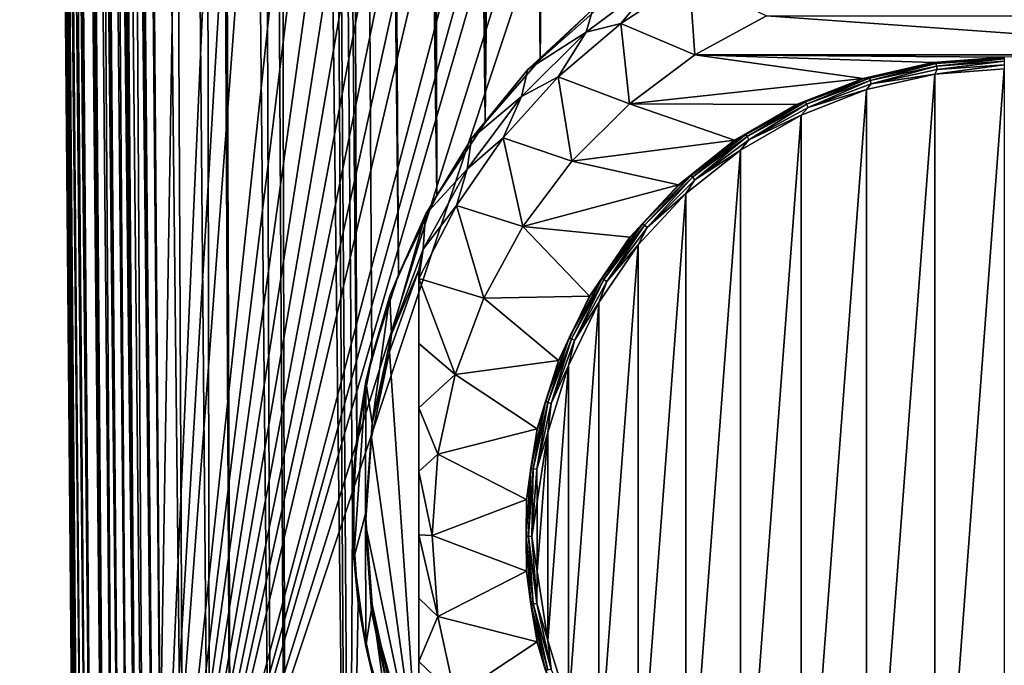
# Model space of a CAD drawing. Header units: metres. Extents: x -90 to 90, y -123 to 74.
# Tile 4 of 131: x -18 to 0, y -105 to -93. Entities that reach past the tile are written whole.
import ezdxf

# ---------------------------------------------------------------- set-up
doc = ezdxf.new("R2010")
doc.units = ezdxf.units.M
doc.layers.add('solid_11662012', color=7, linetype='CONTINUOUS')

msp = doc.modelspace()

# ---------------------------------------------------------------- linework, layer by layer
at = {"layer": 'solid_11662012'}
for points in [[(-8.719511, -93.778252, -58.673393), (-7.977314, 10.850465, -58.75127), (-7.600718, 11.293281, -58.788113)], [(-7.50913, -92.708862, -58.796803), (-8.719511, -93.778252, -58.673393), (-7.600718, 11.293281, -58.788113)], [(-8.719511, -93.778252, -58.673393), (-8.316609, 10.392559, -58.716537), (-7.977314, 10.850465, -58.75127)], [(-8.719511, -93.778252, -58.673393), (-8.618285, 9.922112, -58.684429), (-8.316609, 10.392559, -58.716537)], [(-8.719511, -93.778252, -58.673393), (-8.882627, 9.441089, -58.655338), (-8.618285, 9.922112, -58.684429)], [(-8.719511, -93.778252, -58.673393), (-9.216984, -43.899113, -58.617271), (-8.882627, 9.441089, -58.655338)], [(-9.754084, -94.964386, -58.503555), (-10.888553, 5.915343, -58.342518), (-9.713916, 5.925825, -58.55806)], [(-9.754084, -94.964386, -58.503555), (-9.713916, 5.925825, -58.55806), (-9.216984, -43.899113, -58.617271)], [(-17.461445, -113.087265, -48.751156), (-17.461445, -113.087265, -40.650002), (-18.499296, 5.838559, -40.650002)], [(-17.424213, -113.086937, -40.31786), (-18.499296, 5.838559, -40.650002), (-17.461445, -113.087265, -40.650002)], [(-17.980703, -53.586163, -48.693527), (-17.461445, -113.087265, -48.751156), (-18.499296, 5.838559, -40.650002)], [(-18.488432, 4.895641, -40.561142), (-18.499296, 5.838559, -40.650002), (-17.424213, -113.086937, -40.31786)], [(-17.380363, -113.085381, -50.02211), (-18.42732, 5.840466, -49.829792), (-18.394505, 5.841015, -50.076061)], [(-17.980703, -53.586163, -48.693527), (-18.42732, 5.840466, -49.829792), (-17.461445, -113.087265, -48.751156)], [(-17.405481, -113.085793, -49.807739), (-17.461445, -113.087265, -48.751156), (-18.42732, 5.840466, -49.829792)], [(-17.380363, -113.085381, -50.02211), (-17.405481, -113.085793, -49.807739), (-18.42732, 5.840466, -49.829792)], [(-17.229906, -113.083244, -50.890713), (-18.394505, 5.841015, -50.076061), (-18.210295, 5.843629, -51.018921)], [(-17.380363, -113.085381, -50.02211), (-18.394505, 5.841015, -50.076061), (-17.229906, -113.083244, -50.890713)], [(-17.139853, -113.082108, -51.266918), (-18.210295, 5.843629, -51.018921), (-18.082304, 5.845249, -51.489803)], [(-17.139853, -113.082108, -51.266918), (-17.229906, -113.083244, -50.890713), (-18.210295, 5.843629, -51.018921)], [(-16.924417, -113.079552, -51.984272), (-18.082304, 5.845249, -51.489803), (-17.851381, 5.847994, -52.173176)], [(-17.139853, -113.082108, -51.266918), (-18.082304, 5.845249, -51.489803), (-16.924417, -113.079552, -51.984272)], [(-16.743069, -113.077522, -52.473057), (-17.851381, 5.847994, -52.173176), (-17.569237, 5.851171, -52.843639)], [(-16.743069, -113.077522, -52.473057), (-16.924417, -113.079552, -51.984272), (-17.851381, 5.847994, -52.173176)], [(-16.463842, -113.074509, -53.105251), (-17.569237, 5.851171, -52.843639), (-17.355827, 5.853495, -53.275688)], [(-16.743069, -113.077522, -52.473057), (-17.569237, 5.851171, -52.843639), (-16.463842, -113.074509, -53.105251)], [(-16.167419, -113.071396, -53.671272), (-17.355827, 5.853495, -53.275688), (-16.866058, 5.858659, -54.1092)], [(-16.167419, -113.071396, -53.671272), (-16.463842, -113.074509, -53.105251), (-17.355827, 5.853495, -53.275688)], [(-15.808626, -113.067734, -54.258095), (-16.866058, 5.858659, -54.1092), (-16.730871, 5.860054, -54.310352)], [(-16.167419, -113.071396, -53.671272), (-16.866058, 5.858659, -54.1092), (-15.808626, -113.067734, -54.258095)], [(-15.416077, -113.063782, -54.81134), (-16.730871, 5.860054, -54.310352), (-15.985646, 5.867573, -55.262051)], [(-15.416077, -113.063782, -54.81134), (-15.808626, -113.067734, -54.258095), (-16.730871, 5.860054, -54.310352)], [(-14.926398, -113.058884, -55.405231), (-15.985646, 5.867573, -55.262051), (-15.131041, 5.875944, -56.116871)], [(-15.416077, -113.063782, -54.81134), (-15.985646, 5.867573, -55.262051), (-14.926398, -113.058884, -55.405231)], [(-14.524571, -113.054977, -55.830326), (-15.131041, 5.875944, -56.116871), (-14.952001, 5.877672, -56.271763)], [(-14.524571, -113.054977, -55.830326), (-14.926398, -113.058884, -55.405231), (-15.131041, 5.875944, -56.116871)], [(-13.771912, -113.047821, -56.50877), (-14.952001, 5.877672, -56.271763), (-14.179542, 5.885043, -56.862328)], [(-14.524571, -113.054977, -55.830326), (-14.952001, 5.877672, -56.271763), (-13.771912, -113.047821, -56.50877)], [(-13.505107, -113.045288, -56.718384), (-14.179542, 5.885043, -56.862328), (-13.781243, 5.888798, -57.12344)], [(-13.505107, -113.045288, -56.718384), (-13.771912, -113.047821, -56.50877), (-14.179542, 5.885043, -56.862328)], [(-12.372658, -113.034729, -57.462215), (-13.781243, 5.888798, -57.12344), (-13.145052, 5.894739, -57.48753)], [(-13.505107, -113.045288, -56.718384), (-13.781243, 5.888798, -57.12344), (-12.372658, -113.034729, -57.462215)], [(-12.166336, -100.907837, -57.619541), (-13.145052, 5.894739, -57.48753), (-12.499776, 5.9007, -57.797127)], [(-12.372658, -113.034729, -57.462215), (-13.145052, 5.894739, -57.48753), (-12.309244, -113.034111, -57.497665)], [(-12.249502, -102.447067, -57.570297), (-12.309244, -113.034111, -57.497665), (-13.145052, 5.894739, -57.48753)], [(-12.166336, -100.907837, -57.619541), (-12.249502, -102.447067, -57.570297), (-13.145052, 5.894739, -57.48753)], [(-11.381882, -97.822968, -57.991817), (-12.499776, 5.9007, -57.797127), (-12.042686, 5.904888, -57.983341)], [(-11.882363, -99.364059, -57.7659), (-12.166336, -100.907837, -57.619541), (-12.499776, 5.9007, -57.797127)], [(-11.381882, -97.822968, -57.991817), (-11.882363, -99.364059, -57.7659), (-12.499776, 5.9007, -57.797127)], [(-10.662796, -96.333664, -58.257179), (-12.042686, 5.904888, -57.983341), (-11.13446, 5.913129, -58.278698)], [(-10.662796, -96.333664, -58.257179), (-11.381882, -97.822968, -57.991817), (-12.042686, 5.904888, -57.983341)], [(-10.662796, -96.333664, -58.257179), (-11.13446, 5.913129, -58.278698), (-10.888553, 5.915343, -58.342518)], [(-9.754084, -94.964386, -58.503555), (-10.662796, -96.333664, -58.257179), (-10.888553, 5.915343, -58.342518)], [(-18.472826, 3.981299, -40.474854), (-18.488432, 4.895641, -40.561142), (-17.424213, -113.086937, -40.31786)], [(-18.452894, 3.095529, -40.391388), (-18.472826, 3.981299, -40.474854), (-17.424213, -113.086937, -40.31786)], [(-18.415855, 1.821661, -40.272099), (-18.452894, 3.095529, -40.391388), (-17.424213, -113.086937, -40.31786)], [(-18.415855, 1.821661, -40.272099), (-17.424213, -113.086937, -40.31786), (-17.313488, -113.085976, -40.000389)], [(-18.371523, 0.613477, -40.160343), (-18.415855, 1.821661, -40.272099), (-17.313488, -113.085976, -40.000389)], [(-18.320587, -0.539174, -40.055023), (-18.371523, 0.613477, -40.160343), (-17.313488, -113.085976, -40.000389)], [(-18.264065, -1.636235, -39.956398), (-18.320587, -0.539174, -40.055023), (-17.313488, -113.085976, -40.000389)], [(-18.264065, -1.636235, -39.956398), (-17.313488, -113.085976, -40.000389), (-17.134834, -113.084412, -39.715553)], [(-18.202646, -2.681697, -39.864223), (-18.264065, -1.636235, -39.956398), (-17.134834, -113.084412, -39.715553)], [(-18.136782, -3.680289, -39.778095), (-18.202646, -2.681697, -39.864223), (-17.134834, -113.084412, -39.715553)], [(-18.067282, -4.631138, -39.698227), (-18.136782, -3.680289, -39.778095), (-17.134834, -113.084412, -39.715553)], [(-18.067282, -4.631138, -39.698227), (-17.134834, -113.084412, -39.715553), (-16.897228, -113.082344, -39.477673)], [(-17.99431, -5.540226, -39.624115), (-18.067282, -4.631138, -39.698227), (-16.897228, -113.082344, -39.477673)], [(-17.91853, -6.406679, -39.555885), (-17.99431, -5.540226, -39.624115), (-16.897228, -113.082344, -39.477673)], [(-17.840227, -7.233474, -39.493317), (-17.91853, -6.406679, -39.555885), (-16.897228, -113.082344, -39.477673)], [(-17.718927, -8.401394, -39.409924), (-17.840227, -7.233474, -39.493317), (-16.897228, -113.082344, -39.477673)], [(-17.718927, -8.401394, -39.409924), (-16.897228, -113.082344, -39.477673), (-16.612606, -113.079857, -39.298695)], [(-17.594036, -9.486814, -39.338791), (-17.718927, -8.401394, -39.409924), (-16.612606, -113.079857, -39.298695)], [(-17.466734, -10.492308, -39.279629), (-17.594036, -9.486814, -39.338791), (-16.612606, -113.079857, -39.298695)], [(-17.466734, -10.492308, -39.279629), (-16.612606, -113.079857, -39.298695), (-16.295271, -113.077087, -39.187607)], [(-17.337831, -11.42347, -39.232021), (-17.466734, -10.492308, -39.279629), (-16.295271, -113.077087, -39.187607)], [(-17.20822, -12.283577, -39.195618), (-17.337831, -11.42347, -39.232021), (-16.295271, -113.077087, -39.187607)], [(-17.07868, -13.075923, -39.170059), (-17.20822, -12.283577, -39.195618), (-16.295271, -113.077087, -39.187607)], [(-17.07868, -13.075923, -39.170059), (-16.295271, -113.077087, -39.187607), (-15.961503, -113.074173, -39.150002)], [(-16.94964, -13.806651, -39.154957), (-17.07868, -13.075923, -39.170059), (-15.961503, -113.074173, -39.150002)], [(-16.94964, -13.806651, -39.154957), (-15.961503, -113.074173, -39.150002), (-16.821955, -14.476129, -39.150002)], [(-14.38139, -16.258156, -39.150002), (-16.821955, -14.476129, -39.150002), (-15.961503, -113.074173, -39.150002)], [(-15.961503, -113.074173, -39.150002), (15.961503, -113.074173, -39.150002), (16.821955, -14.476129, -39.150002)], [(14.38139, -16.258156, -39.150002), (-15.961503, -113.074173, -39.150002), (16.821955, -14.476129, -39.150002)], [(-11.740017, -17.757565, -39.150002), (-14.38139, -16.258156, -39.150002), (-15.961503, -113.074173, -39.150002)], [(14.38139, -16.258156, -39.150002), (11.740017, -17.757565, -39.150002), (-15.961503, -113.074173, -39.150002)], [(-10.357509, -18.392044, -39.150002), (-11.740017, -17.757565, -39.150002), (-15.961503, -113.074173, -39.150002)], [(11.740017, -17.757565, -39.150002), (10.357509, -18.392044, -39.150002), (-15.961503, -113.074173, -39.150002)], [(-8.941588, -18.9459, -39.150002), (-10.357509, -18.392044, -39.150002), (-15.961503, -113.074173, -39.150002)], [(10.357509, -18.392044, -39.150002), (8.941588, -18.9459, -39.150002), (-15.961503, -113.074173, -39.150002)], [(-6.028084, -19.805273, -39.150002), (-8.941588, -18.9459, -39.150002), (-15.961503, -113.074173, -39.150002)], [(8.941588, -18.9459, -39.150002), (6.028084, -19.805273, -39.150002), (-15.961503, -113.074173, -39.150002)], [(-4.538603, -20.108446, -39.150002), (-6.028084, -19.805273, -39.150002), (-15.961503, -113.074173, -39.150002)], [(6.028084, -19.805273, -39.150002), (4.538603, -20.108446, -39.150002), (-15.961503, -113.074173, -39.150002)], [(-3.033897, -20.325756, -39.150002), (-4.538603, -20.108446, -39.150002), (-15.961503, -113.074173, -39.150002)], [(4.538603, -20.108446, -39.150002), (3.033897, -20.325756, -39.150002), (-15.961503, -113.074173, -39.150002)], [(-1.51937, -20.456408, -39.150002), (-3.033897, -20.325756, -39.150002), (-15.961503, -113.074173, -39.150002)], [(3.033897, -20.325756, -39.150002), (1.51937, -20.456408, -39.150002), (-15.961503, -113.074173, -39.150002)], [(0, -20.499998, -39.150002), (-1.51937, -20.456408, -39.150002), (-15.961503, -113.074173, -39.150002)], [(1.51937, -20.456408, -39.150002), (0, -20.499998, -39.150002), (-15.961503, -113.074173, -39.150002)], [(-9.754084, -94.964386, -58.503555), (-9.216984, -43.899113, -58.617271), (-8.719511, -93.778252, -58.673393)], [(-6.487671, -92.238029, -57.769974), (-7.858339, -93.262695, -57.716274), (-7.730769, -92.829773, -57.738964)], [(-7.2072, -93.10302, -64.712532), (-7.858339, -93.262695, -57.716274), (-6.487671, -92.238029, -57.769974)], [(-5.91467, -92.257668, -64.756836), (-7.2072, -93.10302, -64.712532), (-6.487671, -92.238029, -57.769974)], [(-5.811882, -93.691147, -65.404388), (-7.2072, -93.10302, -64.712532), (-5.91467, -92.257668, -64.756836)], [(-4.465704, -92.957092, -65.442856), (-5.811882, -93.691147, -65.404388), (-5.91467, -92.257668, -64.756836)], [(-7.730769, -92.829773, -57.738964), (-8.952531, -93.969208, -57.679249), (-8.719511, -93.778252, -58.673393)], [(-7.858339, -93.262695, -57.716274), (-8.952531, -93.969208, -57.679249), (-7.730769, -92.829773, -57.738964)], [(-7.730769, -92.829773, -57.738964), (-8.719511, -93.778252, -58.673393), (-7.50913, -92.708862, -58.796803)], [(5.811892, -93.691154, -65.404388), (-5.811882, -93.691147, -65.404388), (-4.465704, -92.957092, -65.442856)], [(5.811892, -93.691154, -65.404388), (-4.465704, -92.957092, -65.442856), (4.465718, -92.9571, -65.442856)], [(-7.2072, -93.10302, -64.712532), (-8.380338, -94.107292, -64.659897), (-7.858339, -93.262695, -57.716274)], [(-7.039738, -94.609047, -65.356285), (-8.380338, -94.107292, -64.659897), (-7.2072, -93.10302, -64.712532)], [(-5.811882, -93.691147, -65.404388), (-7.039738, -94.609047, -65.356285), (-7.2072, -93.10302, -64.712532)], [(-7.858339, -93.262695, -57.716274), (-9.068998, -94.471695, -57.652912), (-8.952531, -93.969208, -57.679249)], [(-8.380338, -94.107292, -64.659897), (-9.068998, -94.471695, -57.652912), (-7.858339, -93.262695, -57.716274)], [(-8.952531, -93.969208, -57.679249), (-9.754084, -94.964386, -58.503555), (-8.719511, -93.778252, -58.673393)], [(-2.652802, -94.133865, -65.381187), (-7.039738, -94.609047, -65.356285), (-5.811882, -93.691147, -65.404388)], [(0, -93.734573, -65.402115), (-5.811882, -93.691147, -65.404388), (5.811892, -93.691154, -65.404388)], [(-1.341377, -93.834953, -65.396851), (-5.811882, -93.691147, -65.404388), (0, -93.734573, -65.402115)], [(-1.341377, -93.834953, -65.396851), (-2.652802, -94.133865, -65.381187), (-5.811882, -93.691147, -65.404388)], [(-1.34138, -93.845421, -65.596573), (-1.341377, -93.834953, -65.396851), (0, -93.734573, -65.402115)], [(-1.34138, -93.845421, -65.596573), (0, -93.734573, -65.402115), (0, -93.745041, -65.601837)], [(-1.278667, -93.855576, -65.672684), (-1.34138, -93.845421, -65.596573), (0, -93.745041, -65.601837)], [(-1.278667, -93.855576, -65.672684), (0, -93.745041, -65.601837), (0, -93.764244, -65.677475)], [(-1.272489, -93.901878, -65.735291), (-1.278667, -93.855576, -65.672684), (0, -93.764244, -65.677475)], [(-1.272489, -93.901878, -65.735291), (0, -93.764244, -65.677475), (0, -93.810997, -65.740051)], [(-8.952531, -93.969208, -57.679249), (-10.008006, -95.264763, -57.611351), (-9.754084, -94.964386, -58.503555)], [(-9.068998, -94.471695, -57.652912), (-10.008006, -95.264763, -57.611351), (-8.952531, -93.969208, -57.679249)], [(-2.652797, -94.144333, -65.58091), (-2.652802, -94.133865, -65.381187), (-1.341377, -93.834953, -65.396851)], [(-1.34138, -93.845421, -65.596573), (-2.652797, -94.144333, -65.58091), (-1.341377, -93.834953, -65.396851)], [(-2.531304, -94.127693, -65.658424), (-2.652797, -94.144333, -65.58091), (-1.34138, -93.845421, -65.596573)], [(-1.278667, -93.855576, -65.672684), (-2.531304, -94.127693, -65.658424), (-1.34138, -93.845421, -65.596573)], [(-2.519074, -94.172684, -65.721092), (-2.531304, -94.127693, -65.658424), (-1.278667, -93.855576, -65.672684)], [(-1.272489, -93.901878, -65.735291), (-2.519074, -94.172684, -65.721092), (-1.278667, -93.855576, -65.672684)], [(-2.500768, -94.237213, -65.761131), (-2.519074, -94.172684, -65.721092), (-1.272489, -93.901878, -65.735291)], [(-1.263242, -93.968376, -65.775223), (-2.500768, -94.237213, -65.761131), (-1.272489, -93.901878, -65.735291)], [(-1.263242, -93.968376, -65.775223), (-1.306346, -94.052605, -65.785995), (-2.500768, -94.237213, -65.761131)], [(0, -93.878151, -65.779953), (0, -93.955231, -65.7911), (-1.306346, -94.052605, -65.785995)], [(-1.263242, -93.968376, -65.775223), (0, -93.878151, -65.779953), (-1.306346, -94.052605, -65.785995)], [(-1.306296, -111.433746, -64.875084), (-1.306346, -94.052605, -65.785995), (0, -93.955231, -65.7911)], [(-1.306296, -111.433746, -64.875084), (0, -93.955231, -65.7911), (0, -111.531113, -64.86998)], [(-1.263242, -93.968376, -65.775223), (-1.272489, -93.901878, -65.735291), (0, -93.810997, -65.740051)], [(-1.263242, -93.968376, -65.775223), (0, -93.810997, -65.740051), (0, -93.878151, -65.779953)], [(-8.380338, -94.107292, -64.659897), (-9.414525, -95.253784, -64.599815), (-9.068998, -94.471695, -57.652912)], [(-8.124299, -95.692116, -65.299522), (-9.414525, -95.253784, -64.599815), (-8.380338, -94.107292, -64.659897)], [(-7.039738, -94.609047, -65.356285), (-8.124299, -95.692116, -65.299522), (-8.380338, -94.107292, -64.659897)], [(-2.652802, -94.133865, -65.381187), (-3.904946, -94.624626, -65.355469), (-7.039738, -94.609047, -65.356285)], [(-3.904954, -94.635094, -65.555191), (-3.904946, -94.624626, -65.355469), (-2.652802, -94.133865, -65.381187)], [(-2.652797, -94.144333, -65.58091), (-3.904954, -94.635094, -65.555191), (-2.652802, -94.133865, -65.381187)], [(-3.732411, -94.575073, -65.634979), (-3.904954, -94.635094, -65.555191), (-2.652797, -94.144333, -65.58091)], [(-2.531304, -94.127693, -65.658424), (-3.732411, -94.575073, -65.634979), (-2.652797, -94.144333, -65.58091)], [(-3.714378, -94.617905, -65.697762), (-3.732411, -94.575073, -65.634979), (-2.531304, -94.127693, -65.658424)], [(-2.519074, -94.172684, -65.721092), (-3.714378, -94.617905, -65.697762), (-2.531304, -94.127693, -65.658424)], [(-2.589638, -111.141983, -64.890373), (-2.589697, -94.344376, -65.770699), (-1.306346, -94.052605, -65.785995)], [(-2.500768, -94.237213, -65.761131), (-1.306346, -94.052605, -65.785995), (-2.589697, -94.344376, -65.770699)], [(-1.306296, -111.433746, -64.875084), (-2.589638, -111.141983, -64.890373), (-1.306346, -94.052605, -65.785995)], [(-3.814401, -110.662643, -64.915497), (-3.814464, -94.82373, -65.745583), (-2.589697, -94.344376, -65.770699)], [(-3.687386, -94.679192, -65.737968), (-2.589697, -94.344376, -65.770699), (-3.814464, -94.82373, -65.745583)], [(-2.589638, -111.141983, -64.890373), (-3.814401, -110.662643, -64.915497), (-2.589697, -94.344376, -65.770699)], [(-3.687386, -94.679192, -65.737968), (-3.714378, -94.617905, -65.697762), (-2.519074, -94.172684, -65.721092)], [(-2.500768, -94.237213, -65.761131), (-3.687386, -94.679192, -65.737968), (-2.519074, -94.172684, -65.721092)], [(-2.500768, -94.237213, -65.761131), (-2.589697, -94.344376, -65.770699), (-3.687386, -94.679192, -65.737968)], [(-9.068998, -94.471695, -57.652912), (-10.095026, -95.840424, -57.581181), (-10.008006, -95.264763, -57.611351)], [(-9.414525, -95.253784, -64.599815), (-10.095026, -95.840424, -57.581181), (-9.068998, -94.471695, -57.652912)], [(-5.06989, -95.296288, -65.320267), (-8.124299, -95.692116, -65.299522), (-7.039738, -94.609047, -65.356285)], [(-3.904946, -94.624626, -65.355469), (-5.06989, -95.296288, -65.320267), (-7.039738, -94.609047, -65.356285)], [(-5.06988, -95.306747, -65.519989), (-5.06989, -95.296288, -65.320267), (-3.904946, -94.624626, -65.355469)], [(-3.904954, -94.635094, -65.555191), (-5.06988, -95.306747, -65.519989), (-3.904946, -94.624626, -65.355469)], [(-4.857537, -95.188591, -65.602829), (-5.06988, -95.306747, -65.519989), (-3.904954, -94.635094, -65.555191)], [(-3.732411, -94.575073, -65.634979), (-4.857537, -95.188591, -65.602829), (-3.904954, -94.635094, -65.555191)], [(-4.834067, -95.228462, -65.665764), (-4.857537, -95.188591, -65.602829), (-3.732411, -94.575073, -65.634979)], [(-3.714378, -94.617905, -65.697762), (-4.834067, -95.228462, -65.665764), (-3.732411, -94.575073, -65.634979)], [(-4.79894, -95.285316, -65.706207), (-4.834067, -95.228462, -65.665764), (-3.714378, -94.617905, -65.697762)], [(-3.687386, -94.679192, -65.737968), (-4.79894, -95.285316, -65.706207), (-3.714378, -94.617905, -65.697762)], [(-3.687386, -94.679192, -65.737968), (-3.814464, -94.82373, -65.745583), (-4.79894, -95.285316, -65.706207)], [(-4.954244, -110.006126, -64.949905), (-4.954308, -95.480255, -65.711174), (-3.814464, -94.82373, -65.745583)], [(-4.79894, -95.285316, -65.706207), (-3.814464, -94.82373, -65.745583), (-4.954308, -95.480255, -65.711174)], [(-3.814401, -110.662643, -64.915497), (-4.954244, -110.006126, -64.949905), (-3.814464, -94.82373, -65.745583)], [(-10.008006, -95.264763, -57.611351), (-10.662796, -96.333664, -58.257179), (-9.754084, -94.964386, -58.503555)], [(-10.008006, -95.264763, -57.611351), (-10.876671, -96.69133, -57.536587), (-10.662796, -96.333664, -58.257179)], [(-10.095026, -95.840424, -57.581181), (-10.876671, -96.69133, -57.536587), (-10.008006, -95.264763, -57.611351)], [(-9.414525, -95.253784, -64.599815), (-10.292552, -96.523369, -64.533279), (-10.095026, -95.840424, -57.581181)], [(-9.043462, -96.918289, -65.23526), (-10.292552, -96.523369, -64.533279), (-9.414525, -95.253784, -64.599815)], [(-8.124299, -95.692116, -65.299522), (-9.043462, -96.918289, -65.23526), (-9.414525, -95.253784, -64.599815)], [(-4.857537, -95.188591, -65.602829), (-5.883777, -95.955772, -65.562622), (-5.06988, -95.306747, -65.519989)], [(-5.85535, -95.991936, -65.625755), (-5.883777, -95.955772, -65.562622), (-4.857537, -95.188591, -65.602829)], [(-4.834067, -95.228462, -65.665764), (-5.85535, -95.991936, -65.625755), (-4.857537, -95.188591, -65.602829)], [(-5.8128, -96.043243, -65.666481), (-5.85535, -95.991936, -65.625755), (-4.834067, -95.228462, -65.665764)], [(-4.79894, -95.285316, -65.706207), (-5.8128, -96.043243, -65.666481), (-4.834067, -95.228462, -65.665764)], [(-5.06989, -95.296288, -65.320267), (-6.121545, -96.133797, -65.276375), (-8.124299, -95.692116, -65.299522)], [(-6.121555, -96.144279, -65.476097), (-6.121545, -96.133797, -65.276375), (-5.06989, -95.296288, -65.320267)], [(-5.06988, -95.306747, -65.519989), (-6.121555, -96.144279, -65.476097), (-5.06989, -95.296288, -65.320267)], [(-5.883777, -95.955772, -65.562622), (-6.121555, -96.144279, -65.476097), (-5.06988, -95.306747, -65.519989)], [(-4.79894, -95.285316, -65.706207), (-4.954308, -95.480255, -65.711174), (-5.8128, -96.043243, -65.666481)], [(-5.983296, -109.187241, -64.992821), (-5.983349, -96.299149, -65.668259), (-4.954308, -95.480255, -65.711174)], [(-5.8128, -96.043243, -65.666481), (-4.954308, -95.480255, -65.711174), (-5.983349, -96.299149, -65.668259)], [(-4.954244, -110.006126, -64.949905), (-5.983296, -109.187241, -64.992821), (-4.954308, -95.480255, -65.711174)], [(-6.121545, -96.133797, -65.276375), (-9.043462, -96.918289, -65.23526), (-8.124299, -95.692116, -65.299522)], [(-10.095026, -95.840424, -57.581181), (-10.915595, -97.341125, -57.502533), (-10.876671, -96.69133, -57.536587)], [(-10.292552, -96.523369, -64.533279), (-10.915595, -97.341125, -57.502533), (-10.095026, -95.840424, -57.581181)], [(-5.883777, -95.955772, -65.562622), (-6.790241, -96.860992, -65.515175), (-6.121555, -96.144279, -65.476097)], [(-6.757433, -96.892784, -65.578545), (-6.790241, -96.860992, -65.515175), (-5.883777, -95.955772, -65.562622)], [(-5.85535, -95.991936, -65.625755), (-6.757433, -96.892784, -65.578545), (-5.883777, -95.955772, -65.562622)], [(-6.708329, -96.937546, -65.619614), (-6.757433, -96.892784, -65.578545), (-5.85535, -95.991936, -65.625755)], [(-5.8128, -96.043243, -65.666481), (-6.708329, -96.937546, -65.619614), (-5.85535, -95.991936, -65.625755)], [(-6.121545, -96.133797, -65.276375), (-7.036494, -97.11853, -65.224762), (-9.043462, -96.918289, -65.23526)], [(-7.036483, -97.128983, -65.424492), (-7.036494, -97.11853, -65.224762), (-6.121545, -96.133797, -65.276375)], [(-6.121555, -96.144279, -65.476097), (-7.036483, -97.128983, -65.424492), (-6.121545, -96.133797, -65.276375)], [(-6.790241, -96.860992, -65.515175), (-7.036483, -97.128983, -65.424492), (-6.121555, -96.144279, -65.476097)], [(-5.8128, -96.043243, -65.666481), (-5.983349, -96.299149, -65.668259), (-6.708329, -96.937546, -65.619614)], [(-10.876671, -96.69133, -57.536587), (-11.381882, -97.822968, -57.991817), (-10.662796, -96.333664, -58.257179)], [(-6.878541, -108.224335, -65.043282), (-6.878582, -97.262062, -65.61779), (-5.983349, -96.299149, -65.668259)], [(-6.708329, -96.937546, -65.619614), (-5.983349, -96.299149, -65.668259), (-6.878582, -97.262062, -65.61779)], [(-5.983296, -109.187241, -64.992821), (-6.878541, -108.224335, -65.043282), (-5.983349, -96.299149, -65.668259)], [(-10.292552, -96.523369, -64.533279), (-11, -97.89521, -64.46138), (-10.915595, -97.341125, -57.502533)], [(-9.778537, -98.262627, -65.164803), (-11, -97.89521, -64.46138), (-10.292552, -96.523369, -64.533279)], [(-9.043462, -96.918289, -65.23526), (-9.778537, -98.262627, -65.164803), (-10.292552, -96.523369, -64.533279)], [(-10.876671, -96.69133, -57.536587), (-11.542562, -98.222237, -57.456356), (-11.381882, -97.822968, -57.991817)], [(-11.513906, -98.943069, -57.418579), (-11.542562, -98.222237, -57.456356), (-10.876671, -96.69133, -57.536587)], [(-10.915595, -97.341125, -57.502533), (-11.513906, -98.943069, -57.418579), (-10.876671, -96.69133, -57.536587)], [(-7.79422, -98.228386, -65.166603), (-9.778537, -98.262627, -65.164803), (-9.043462, -96.918289, -65.23526)], [(-7.036494, -97.11853, -65.224762), (-7.79422, -98.228386, -65.166603), (-9.043462, -96.918289, -65.23526)], [(-6.790241, -96.860992, -65.515175), (-7.558475, -97.885826, -65.461472), (-7.036483, -97.128983, -65.424492)], [(-7.521955, -97.912666, -65.525093), (-7.558475, -97.885826, -65.461472), (-6.790241, -96.860992, -65.515175)], [(-6.757433, -96.892784, -65.578545), (-7.521955, -97.912666, -65.525093), (-6.790241, -96.860992, -65.515175)], [(-7.467296, -97.950012, -65.566551), (-7.521955, -97.912666, -65.525093), (-6.757433, -96.892784, -65.578545)], [(-6.708329, -96.937546, -65.619614), (-7.467296, -97.950012, -65.566551), (-6.757433, -96.892784, -65.578545)], [(-7.794229, -98.238869, -65.366325), (-7.79422, -98.228386, -65.166603), (-7.036494, -97.11853, -65.224762)], [(-7.036483, -97.128983, -65.424492), (-7.794229, -98.238869, -65.366325), (-7.036494, -97.11853, -65.224762)], [(-6.708329, -96.937546, -65.619614), (-6.878582, -97.262062, -65.61779), (-7.467296, -97.950012, -65.566551)], [(-7.558475, -97.885826, -65.461472), (-7.794229, -98.238869, -65.366325), (-7.036483, -97.128983, -65.424492)], [(-7.620058, -107.138809, -65.100174), (-7.62009, -98.347588, -65.560905), (-6.878582, -97.262062, -65.61779)], [(-7.467296, -97.950012, -65.566551), (-6.878582, -97.262062, -65.61779), (-7.62009, -98.347588, -65.560905)], [(-6.878541, -108.224335, -65.043282), (-7.620058, -107.138809, -65.100174), (-6.878582, -97.262062, -65.61779)], [(-11, -97.728867, -61.287426), (-11.513906, -98.943069, -57.418579), (-10.915595, -97.341125, -57.502533)], [(-11, -97.89521, -64.46138), (-11, -97.728867, -61.287426), (-10.915595, -97.341125, -57.502533)], [(-11.542562, -98.222237, -57.456356), (-11.882363, -99.364059, -57.7659), (-11.381882, -97.822968, -57.991817)], [(-11, -97.728867, -61.287426), (-11.552058, -99.274506, -61.206425), (-11.513906, -98.943069, -57.418579)], [(-11, -97.728867, -61.287426), (-11, -107.307388, -60.785439), (-11.552058, -99.274506, -61.206425)], [(-11, -97.728867, -61.287426), (-11, -107.473724, -63.959393), (-11, -107.307388, -60.785439)], [(-11, -106.2761, -64.271339), (-11, -107.473724, -63.959393), (-11, -97.728867, -61.287426)], [(-11, -99.118881, -64.646431), (-11, -97.728867, -61.287426), (-11, -97.89521, -64.46138)], [(-11, -100.323517, -64.76429), (-11, -97.728867, -61.287426), (-11, -99.118881, -64.646431)], [(-11, -101.52076, -64.812195), (-11, -97.728867, -61.287426), (-11, -100.323517, -64.76429)], [(-11, -102.714684, -64.786949), (-11, -97.728867, -61.287426), (-11, -101.52076, -64.812195)], [(-11, -103.904709, -64.687256), (-11, -97.728867, -61.287426), (-11, -102.714684, -64.786949)], [(-11, -105.090378, -64.514473), (-11, -106.2761, -64.271339), (-11, -97.728867, -61.287426)], [(-11, -103.904709, -64.687256), (-11, -105.090378, -64.514473), (-11, -97.728867, -61.287426)], [(-10.314543, -99.697739, -65.089592), (-11, -99.118881, -64.646431), (-11, -97.89521, -64.46138)], [(-9.778537, -98.262627, -65.164803), (-10.314543, -99.697739, -65.089592), (-11, -97.89521, -64.46138)], [(-7.558475, -97.885826, -65.461472), (-8.172839, -99.009415, -65.402588), (-7.794229, -98.238869, -65.366325)], [(-8.133352, -99.030823, -65.466492), (-8.172839, -99.009415, -65.402588), (-7.558475, -97.885826, -65.461472)], [(-7.521955, -97.912666, -65.525093), (-8.133352, -99.030823, -65.466492), (-7.558475, -97.885826, -65.461472)], [(-8.07425, -99.060043, -65.508377), (-8.133352, -99.030823, -65.466492), (-7.521955, -97.912666, -65.525093)], [(-7.467296, -97.950012, -65.566551), (-8.07425, -99.060043, -65.508377), (-7.521955, -97.912666, -65.525093)], [(-7.467296, -97.950012, -65.566551), (-7.62009, -98.347588, -65.560905), (-8.07425, -99.060043, -65.508377)], [(-11.542562, -98.222237, -57.456356), (-11.993794, -99.830391, -57.372074), (-11.882363, -99.364059, -57.7659)], [(-11.87786, -100.613831, -57.331017), (-11.993794, -99.830391, -57.372074), (-11.542562, -98.222237, -57.456356)], [(-11.513906, -98.943069, -57.418579), (-11.87786, -100.613831, -57.331017), (-11.542562, -98.222237, -57.456356)], [(-7.79422, -98.228386, -65.166603), (-8.377872, -99.43869, -65.103172), (-9.778537, -98.262627, -65.164803)], [(-8.377864, -99.449142, -65.302895), (-8.377872, -99.43869, -65.103172), (-7.79422, -98.228386, -65.166603)], [(-7.794229, -98.238869, -65.366325), (-8.377864, -99.449142, -65.302895), (-7.79422, -98.228386, -65.166603)], [(-8.377872, -99.43869, -65.103172), (-10.314543, -99.697739, -65.089592), (-9.778537, -98.262627, -65.164803)], [(-8.172839, -99.009415, -65.402588), (-8.377864, -99.449142, -65.302895), (-7.794229, -98.238869, -65.366325)], [(-8.191165, -105.955093, -65.162209), (-8.191189, -99.531303, -65.498863), (-7.62009, -98.347588, -65.560905)], [(-8.07425, -99.060043, -65.508377), (-7.62009, -98.347588, -65.560905), (-8.191189, -99.531303, -65.498863)], [(-7.620058, -107.138809, -65.100174), (-8.191165, -105.955093, -65.162209), (-7.62009, -98.347588, -65.560905)], [(-11.552058, -99.274506, -61.206425), (-11.87786, -100.613831, -57.331017), (-11.513906, -98.943069, -57.418579)], [(-10.314543, -99.697739, -65.089592), (-11, -100.323517, -64.76429), (-11, -99.118881, -64.646431)], [(-8.172839, -99.009415, -65.402588), (-8.62083, -100.208878, -65.339722), (-8.377864, -99.449142, -65.302895)], [(-8.579178, -100.224487, -65.403938), (-8.62083, -100.208878, -65.339722), (-8.172839, -99.009415, -65.402588)], [(-8.133352, -99.030823, -65.466492), (-8.579178, -100.224487, -65.403938), (-8.172839, -99.009415, -65.402588)], [(-8.516835, -100.245033, -65.446274), (-8.579178, -100.224487, -65.403938), (-8.133352, -99.030823, -65.466492)], [(-8.07425, -99.060043, -65.508377), (-8.516835, -100.245033, -65.446274), (-8.133352, -99.030823, -65.466492)], [(-8.07425, -99.060043, -65.508377), (-8.191189, -99.531303, -65.498863), (-8.516835, -100.245033, -65.446274)], [(-11.552058, -99.274506, -61.206425), (-11.887486, -100.880966, -61.122231), (-11.87786, -100.613831, -57.331017)], [(-11.552058, -99.274506, -61.206425), (-11, -107.307388, -60.785439), (-11.887486, -100.880966, -61.122231)], [(-11.993794, -99.830391, -57.372074), (-12.166336, -100.907837, -57.619541), (-11.882363, -99.364059, -57.7659)], [(-8.377872, -99.43869, -65.103172), (-8.774347, -100.722275, -65.035904), (-10.314543, -99.697739, -65.089592)], [(-8.774351, -100.732758, -65.235626), (-8.774347, -100.722275, -65.035904), (-8.377872, -99.43869, -65.103172)], [(-8.377864, -99.449142, -65.302895), (-8.774351, -100.732758, -65.235626), (-8.377872, -99.43869, -65.103172)], [(-8.62083, -100.208878, -65.339722), (-8.774351, -100.732758, -65.235626), (-8.377864, -99.449142, -65.302895)], [(-10.314543, -99.697739, -65.089592), (-10.640581, -101.194443, -65.011154), (-11, -100.323517, -64.76429)], [(-8.774347, -100.722275, -65.035904), (-10.640581, -101.194443, -65.011154), (-10.314543, -99.697739, -65.089592)], [(-8.57918, -104.699478, -65.228012), (-8.579194, -100.786926, -65.43306), (-8.191189, -99.531303, -65.498863)], [(-8.516835, -100.245033, -65.446274), (-8.191189, -99.531303, -65.498863), (-8.579194, -100.786926, -65.43306)], [(-8.191165, -105.955093, -65.162209), (-8.57918, -104.699478, -65.228012), (-8.191189, -99.531303, -65.498863)], [(-11.993794, -99.830391, -57.372074), (-12.221455, -101.484634, -57.285381), (-12.166336, -100.907837, -57.619541)], [(-11.993794, -99.830391, -57.372074), (-12.221455, -103.153862, -57.197899), (-12.221455, -101.484634, -57.285381)], [(-11.999997, -102.319252, -57.241642), (-12.221455, -103.153862, -57.197899), (-11.993794, -99.830391, -57.372074)], [(-11.87786, -100.613831, -57.331017), (-11.999997, -102.319252, -57.241642), (-11.993794, -99.830391, -57.372074)], [(-8.62083, -100.208878, -65.339722), (-8.893324, -101.459793, -65.274162), (-8.774351, -100.732758, -65.235626)], [(-8.850355, -101.46936, -65.338692), (-8.893324, -101.459793, -65.274162), (-8.62083, -100.208878, -65.339722)], [(-8.579178, -100.224487, -65.403938), (-8.850355, -101.46936, -65.338692), (-8.62083, -100.208878, -65.339722)], [(-8.786042, -101.480865, -65.381508), (-8.850355, -101.46936, -65.338692), (-8.579178, -100.224487, -65.403938)], [(-8.516835, -100.245033, -65.446274), (-8.786042, -101.480865, -65.381508), (-8.579178, -100.224487, -65.403938)], [(-8.516835, -100.245033, -65.446274), (-8.579194, -100.786926, -65.43306), (-8.786042, -101.480865, -65.381508)], [(-10.640581, -101.194443, -65.011154), (-11, -101.52076, -64.812195), (-11, -100.323517, -64.76429)], [(-12.000002, -102.518127, -61.036434), (-11.999997, -102.319252, -57.241642), (-11.87786, -100.613831, -57.331017)], [(-11.887486, -100.880966, -61.122231), (-12.000002, -102.518127, -61.036434), (-11.87786, -100.613831, -57.331017)], [(-8.774347, -100.722275, -65.035904), (-8.974836, -102.050606, -64.966286), (-10.640581, -101.194443, -65.011154)], [(-8.974834, -102.061058, -65.166016), (-8.974836, -102.050606, -64.966286), (-8.774347, -100.722275, -65.035904)], [(-8.774351, -100.732758, -65.235626), (-8.974834, -102.061058, -65.166016), (-8.774347, -100.722275, -65.035904)], [(-8.893324, -101.459793, -65.274162), (-8.974834, -102.061058, -65.166016), (-8.774351, -100.732758, -65.235626)], [(-8.786042, -101.480865, -65.381508), (-8.579194, -100.786926, -65.43306), (-8.775372, -102.086182, -65.364967)], [(-8.775367, -103.40023, -65.296104), (-8.775372, -102.086182, -65.364967), (-8.579194, -100.786926, -65.43306)], [(-8.57918, -104.699478, -65.228012), (-8.775367, -103.40023, -65.296104), (-8.579194, -100.786926, -65.43306)], [(-12.221455, -101.484634, -57.285381), (-12.249502, -102.447067, -57.570297), (-12.166336, -100.907837, -57.619541)], [(-11.887486, -100.880966, -61.122231), (-11, -107.307388, -60.785439), (-12.000002, -102.518127, -61.036434)], [(-10.640581, -101.194443, -65.011154), (-10.75, -102.722237, -64.931091), (-11, -101.52076, -64.812195)], [(-8.974836, -102.050606, -64.966286), (-10.75, -102.722237, -64.931091), (-10.640581, -101.194443, -65.011154)], [(-12.221455, -101.484634, -57.285381), (-12.221455, -103.153862, -57.197899), (-12.249502, -102.447067, -57.570297)], [(-10.75, -102.722237, -64.931091), (-11, -102.714684, -64.786949), (-11, -101.52076, -64.812195)], [(-8.893324, -101.459793, -65.274162), (-8.984776, -102.73671, -65.207245), (-8.974834, -102.061058, -65.166016)], [(-8.941366, -102.740105, -65.272095), (-8.984776, -102.73671, -65.207245), (-8.893324, -101.459793, -65.274162)], [(-8.850355, -101.46936, -65.338692), (-8.941366, -102.740105, -65.272095), (-8.893324, -101.459793, -65.274162)], [(-8.876391, -102.742378, -65.315399), (-8.941366, -102.740105, -65.272095), (-8.850355, -101.46936, -65.338692)], [(-8.786042, -101.480865, -65.381508), (-8.876391, -102.742378, -65.315399), (-8.850355, -101.46936, -65.338692)], [(-8.786042, -101.480865, -65.381508), (-8.775372, -102.086182, -65.364967), (-8.876391, -102.742378, -65.315399)], [(-8.974836, -102.050606, -64.966286), (-8.974836, -103.39386, -64.895889), (-10.75, -102.722237, -64.931091)], [(-8.984776, -102.73671, -65.207245), (-8.974834, -103.40435, -65.095612), (-8.974834, -102.061058, -65.166016)], [(-8.974834, -103.40435, -65.095612), (-8.974836, -103.39386, -64.895889), (-8.974836, -102.050606, -64.966286)], [(-8.974834, -102.061058, -65.166016), (-8.974834, -103.40435, -65.095612), (-8.974836, -102.050606, -64.966286)], [(-8.876391, -102.742378, -65.315399), (-8.775372, -102.086182, -65.364967), (-8.775367, -103.40023, -65.296104)], [(-12.249502, -102.447067, -57.570297), (-12.13777, -103.995926, -57.623306), (-12.309244, -113.034111, -57.497665)], [(-12.221455, -103.153862, -57.197899), (-12.13777, -103.995926, -57.623306), (-12.249502, -102.447067, -57.570297)], [(-11.999997, -102.319252, -57.241642), (-11.993794, -104.808105, -57.111206), (-12.221455, -103.153862, -57.197899)], [(-12.000002, -102.518127, -61.036434), (-11.887486, -104.155289, -60.950634), (-11.999997, -102.319252, -57.241642)], [(-11.999997, -102.319252, -57.241642), (-11.87786, -104.024666, -57.152264), (-11.993794, -104.808105, -57.111206)], [(-11.887486, -104.155289, -60.950634), (-11.87786, -104.024666, -57.152264), (-11.999997, -102.319252, -57.241642)], [(-12.000002, -102.518127, -61.036434), (-11, -107.307388, -60.785439), (-11.887486, -104.155289, -60.950634)], [(-10.640582, -104.250023, -64.851021), (-11, -102.714684, -64.786949), (-10.75, -102.722237, -64.931091)], [(-10.640582, -104.250023, -64.851021), (-11, -103.904709, -64.687256), (-11, -102.714684, -64.786949)], [(-8.974836, -103.39386, -64.895889), (-10.640582, -104.250023, -64.851021), (-10.75, -102.722237, -64.931091)], [(-8.984776, -102.73671, -65.207245), (-8.893324, -104.013626, -65.140327), (-8.974834, -103.40435, -65.095612)], [(-8.850355, -104.010857, -65.205498), (-8.893324, -104.013626, -65.140327), (-8.984776, -102.73671, -65.207245)], [(-8.941366, -102.740105, -65.272095), (-8.850355, -104.010857, -65.205498), (-8.984776, -102.73671, -65.207245)], [(-8.786042, -104.003891, -65.249283), (-8.850355, -104.010857, -65.205498), (-8.941366, -102.740105, -65.272095)], [(-8.876391, -102.742378, -65.315399), (-8.786042, -104.003891, -65.249283), (-8.941366, -102.740105, -65.272095)], [(-8.876391, -102.742378, -65.315399), (-8.775367, -103.40023, -65.296104), (-8.786042, -104.003891, -65.249283)], [(-12.221455, -103.153862, -57.197899), (-11.993794, -104.808105, -57.111206), (-12.13777, -103.995926, -57.623306)], [(-8.974836, -103.39386, -64.895889), (-8.774347, -104.722198, -64.826271), (-10.640582, -104.250023, -64.851021)], [(-8.774351, -104.732651, -65.026001), (-8.774347, -104.722198, -64.826271), (-8.974836, -103.39386, -64.895889)], [(-8.974834, -103.40435, -65.095612), (-8.774351, -104.732651, -65.026001), (-8.974836, -103.39386, -64.895889)], [(-8.893324, -104.013626, -65.140327), (-8.774351, -104.732651, -65.026001), (-8.974834, -103.40435, -65.095612)], [(-8.786042, -104.003891, -65.249283), (-8.775367, -103.40023, -65.296104), (-8.57918, -104.699478, -65.228012)], [(-10.640582, -104.250023, -64.851021), (-11, -105.090378, -64.514473), (-11, -103.904709, -64.687256)], [(-12.13777, -103.995926, -57.623306), (-11.820866, -105.565605, -57.775288), (-12.309244, -113.034111, -57.497665)], [(-11.993794, -104.808105, -57.111206), (-11.820866, -105.565605, -57.775288), (-12.13777, -103.995926, -57.623306)], [(-11.87786, -104.024666, -57.152264), (-11.542562, -106.41626, -57.026924), (-11.993794, -104.808105, -57.111206)], [(-11.887486, -104.155289, -60.950634), (-11.552058, -105.761749, -60.86644), (-11.87786, -104.024666, -57.152264)], [(-11.87786, -104.024666, -57.152264), (-11.513906, -105.695435, -57.064701), (-11.542562, -106.41626, -57.026924)], [(-11.552058, -105.761749, -60.86644), (-11.513906, -105.695435, -57.064701), (-11.87786, -104.024666, -57.152264)], [(-8.850355, -104.010857, -65.205498), (-8.579178, -105.25573, -65.140259), (-8.893324, -104.013626, -65.140327)], [(-8.893324, -104.013626, -65.140327), (-8.62083, -105.264542, -65.074768), (-8.774351, -104.732651, -65.026001)], [(-8.579178, -105.25573, -65.140259), (-8.62083, -105.264542, -65.074768), (-8.893324, -104.013626, -65.140327)], [(-8.786042, -104.003891, -65.249283), (-8.516835, -105.239716, -65.184517), (-8.850355, -104.010857, -65.205498)], [(-8.516835, -105.239716, -65.184517), (-8.579178, -105.25573, -65.140259), (-8.850355, -104.010857, -65.205498)], [(-8.786042, -104.003891, -65.249283), (-8.57918, -104.699478, -65.228012), (-8.516835, -105.239716, -65.184517)], [(-11.887486, -104.155289, -60.950634), (-11, -107.307388, -60.785439), (-11.552058, -105.761749, -60.86644)], [(-10.640582, -104.250023, -64.851021), (-10.314548, -105.746712, -64.772583), (-11, -105.090378, -64.514473)], [(-8.774347, -104.722198, -64.826271), (-10.314548, -105.746712, -64.772583), (-10.640582, -104.250023, -64.851021)], [(-8.516835, -105.239716, -65.184517), (-8.57918, -104.699478, -65.228012), (-8.191165, -105.955093, -65.162209)], [(-11.993794, -104.808105, -57.111206), (-11.542562, -106.41626, -57.026924), (-11.820866, -105.565605, -57.775288)], [(-8.774347, -104.722198, -64.826271), (-8.377872, -106.005783, -64.759003), (-10.314548, -105.746712, -64.772583)], [(-8.774351, -104.732651, -65.026001), (-8.377864, -106.016266, -64.958733), (-8.774347, -104.722198, -64.826271)], [(-8.62083, -105.264542, -65.074768), (-8.377864, -106.016266, -64.958733), (-8.774351, -104.732651, -65.026001)], [(-8.377864, -106.016266, -64.958733), (-8.377872, -106.005783, -64.759003), (-8.774347, -104.722198, -64.826271)], [(-10.314548, -105.746712, -64.772583), (-11, -106.2761, -64.271339), (-11, -105.090378, -64.514473)]]:
    msp.add_3dface(points, dxfattribs=at)

doc.saveas('drawing.dxf')
